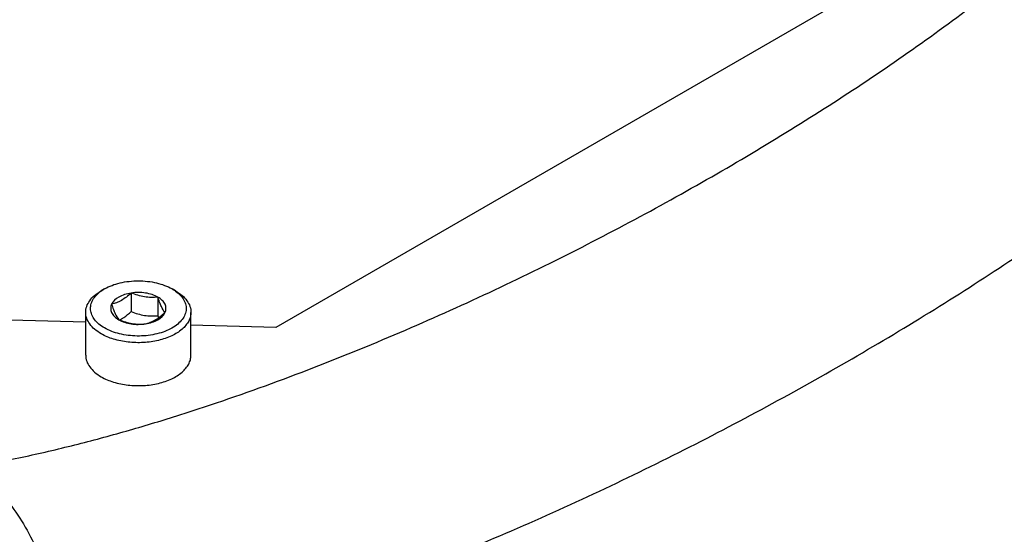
# Model space of a CAD drawing. Header units: millimetres. Extents: x 16 to 3344, y 34 to 2360.
# Tile 112 of 127: x 2904 to 2955, y 1976 to 2003. Entities that reach past the tile are written whole.
import ezdxf

# ---------------------------------------------------------------- set-up
doc = ezdxf.new("R2010")
doc.units = ezdxf.units.MM
doc.header["$LTSCALE"] = 185.02
doc.layers.add('DEFAULT_VBL19', color=7, linetype='CONTINUOUS')
doc.layers.add('TOP_ASM_PBL22', color=7, linetype='CONTINUOUS')

# ---------------------------------------------------------------- blocks, each defined once
blk = doc.blocks.new('TOP_ASM_PBL22', base_point=(2937.72, 1962.281))
at = {"layer": 'TOP_ASM_PBL22', "color": 7}
for p, q in [((2955.259, 2009.141), (2917.244, 1987.193)), ((2908.287, 1989.207), (2908.11, 1989.105)), ((2909.681, 1988.991), (2909.681, 1988.021)), ((2911.999, 1989.105), (2911.822, 1989.207)), ((2911.075, 1988.776), (2911.075, 1987.805)), ((2907.305, 1985.737), (2907.305, 1987.982)), ((2912.805, 1985.737), (2912.805, 1987.982)), ((2907.305, 1987.467), (2902.146, 1987.608)), ((2917.244, 1987.193), (2912.805, 1987.315))]:
    blk.add_line(p, q, dxfattribs=at)
for centre, radius, start, end in [((2918.688, 1990.286), 8.007, 198.0496, 198.8738), ((2908.19, 1989.332), 1.96, 296.7493, 300.0196)]:
    blk.add_arc(centre, radius, start, end, dxfattribs=at)
for points, knots in [([(2901.333, 1979.906), (2902.277, 1980.065), (2904.142, 1980.428), (2906.895, 1981.076), (2909.586, 1981.808), (2913.074, 1982.869), (2917.307, 1984.331), (2923.802, 1986.884), (2930.031, 1989.729), (2935.997, 1992.807), (2940.279, 1995.187), (2944.404, 1997.656), (2948.366, 2000.212), (2952.147, 2002.854), (2955.726, 2005.588), (2958.535, 2007.963), (2960.637, 2009.922), (2962.117, 2011.407), (2963.499, 2012.924), (2964.763, 2014.473), (2965.708, 2015.806), (2966.376, 2016.892), (2966.679, 2017.441), (2966.82, 2017.719)], [0, 0, 0, 0, 0.037183, 0.073813, 0.109916, 0.14553, 0.215465, 0.283876, 0.416702, 0.481306, 0.544753, 0.607039, 0.66812, 0.727911, 0.786285, 0.843059, 0.870762, 0.89794, 0.924528, 0.95045, 0.975628, 0.98792, 1, 1, 1, 1]), ([(2906.385, 1969.549), (2907.391, 1969.663), (2909.374, 1969.967), (2912.291, 1970.585), (2915.124, 1971.322), (2918.778, 1972.414), (2923.192, 1973.948), (2928.307, 1975.99), (2933.239, 1978.174), (2938.005, 1980.473), (2942.618, 1982.873), (2947.082, 1985.363), (2951.396, 1987.937), (2955.551, 1990.595), (2959.529, 1993.339), (2962.695, 1995.718), (2965.107, 1997.676), (2966.833, 1999.163), (2968.474, 2000.681), (2970.018, 2002.232), (2971.443, 2003.818), (2972.516, 2005.187), (2973.276, 2006.308), (2973.784, 2007.154), (2974.221, 2008.013), (2974.461, 2008.602), (2974.562, 2008.899)], [0, 0, 0, 0, 0.037682, 0.074648, 0.110951, 0.146661, 0.216582, 0.284837, 0.351696, 0.417327, 0.481831, 0.545257, 0.607609, 0.668842, 0.72886, 0.787501, 0.816237, 0.844521, 0.872282, 0.899453, 0.925948, 0.951638, 0.964135, 0.976373, 0.988329, 1, 1, 1, 1]), ([(2914.461, 1917.867), (2912.553, 1918.767), (2908.733, 1920.556), (2904.434, 1922.564), (2901.571, 1923.911), (2900.139, 1924.588), (2898.706, 1925.275), (2896.792, 1926.212), (2894.396, 1927.425), (2891.524, 1928.955), (2888.653, 1930.577), (2886.272, 1932.012), (2884.37, 1933.218), (2882.94, 1934.158), (2881.512, 1935.131), (2880.085, 1936.137), (2878.67, 1937.193), (2877.258, 1938.288), (2875.855, 1939.425), (2873.988, 1941.007), (2871.684, 1943.098), (2868.068, 1946.71), (2864.674, 1950.684), (2861.62, 1955.025), (2859.522, 1958.499), (2857.695, 1962.135), (2856.174, 1965.878), (2854.974, 1969.666), (2854.237, 1972.837), (2853.803, 1975.348), (2853.555, 1977.198), (2853.378, 1979.025), (2853.266, 1980.826), (2853.218, 1982.598), (2853.241, 1984.344), (2853.305, 1986.068), (2853.382, 1987.784), (2853.457, 1989.499), (2853.547, 1991.788), (2853.706, 1995.798), (2853.831, 1999.236), (2853.911, 2001.528)], [0, 0, 0, 0, 0.055674, 0.111311, 0.125229, 0.139159, 0.153124, 0.167148, 0.19541, 0.224003, 0.252993, 0.282442, 0.297357, 0.31241, 0.327606, 0.342949, 0.358491, 0.374202, 0.390083, 0.406139, 0.438784, 0.472152, 0.540986, 0.576347, 0.612117, 0.647998, 0.683616, 0.718621, 0.752752, 0.769439, 0.785855, 0.801998, 0.81787, 0.833461, 0.848771, 0.86392, 0.879006, 0.894103, 0.909216, 0.939454, 1, 1, 1, 1]), ([(2913.164, 1921.528), (2912.253, 1921.942), (2910.428, 1922.768), (2907.691, 1924.005), (2904.954, 1925.242), (2902.214, 1926.479), (2899.932, 1927.523), (2898.108, 1928.38), (2896.277, 1929.262), (2893.986, 1930.407), (2891.244, 1931.856), (2888.505, 1933.399), (2886.237, 1934.769), (2884.427, 1935.922), (2883.298, 1936.672), (2882.396, 1937.287), (2881.718, 1937.757), (2881.043, 1938.238), (2880.143, 1938.897), (2879.022, 1939.746), (2877.233, 1941.16), (2875.021, 1943.029), (2872.43, 1945.431), (2869.033, 1948.908), (2865.039, 1953.719), (2861.649, 1959.087), (2859.463, 1963.721), (2858.124, 1967.295), (2857.098, 1970.896), (2856.493, 1973.898), (2856.154, 1976.268), (2855.97, 1978.012), (2855.851, 1979.731), (2855.801, 1981.148), (2855.793, 1982.267), (2855.806, 1983.367), (2855.852, 1984.731), (2855.926, 1986.36), (2856.004, 1987.984), (2856.076, 1989.61), (2856.169, 1991.779), (2856.284, 1994.492), (2856.417, 1997.75), (2856.502, 1999.923), (2856.544, 2001.01)], [0, 0, 0, 0, 0.027867, 0.05572, 0.083572, 0.111433, 0.13937, 0.153403, 0.1675, 0.195911, 0.224654, 0.253792, 0.283383, 0.298366, 0.313488, 0.321098, 0.328741, 0.33643, 0.344171, 0.35978, 0.375552, 0.407602, 0.440352, 0.473815, 0.542802, 0.61394, 0.649757, 0.685222, 0.719991, 0.753827, 0.770353, 0.786606, 0.802587, 0.818296, 0.826043, 0.833718, 0.848914, 0.864009, 0.879083, 0.894174, 0.909278, 0.939495, 0.969736, 1, 1, 1, 1]), ([(2908.287, 1989.207), (2908.538, 1989.352), (2909.121, 1989.563), (2910.055, 1989.665), (2910.988, 1989.563), (2911.572, 1989.352), (2911.822, 1989.207)], [0, 0, 0, 0, 0.237217, 0.499998, 0.762781, 1, 1, 1, 1]), ([(2907.305, 1987.982), (2907.305, 1988.087), (2907.343, 1988.305), (2907.509, 1988.61), (2907.77, 1988.885), (2907.989, 1989.035), (2908.11, 1989.105)], [0, 0, 0, 0, 0.217772, 0.450951, 0.710201, 1, 1, 1, 1]), ([(2908.287, 1987.166), (2908.184, 1987.225), (2907.996, 1987.353), (2907.767, 1987.584), (2907.613, 1987.839), (2907.544, 1988.11), (2907.564, 1988.384), (2907.671, 1988.649), (2907.859, 1988.894), (2908.024, 1989.032), (2908.115, 1989.097)], [0, 0, 0, 0, 0.147321, 0.280118, 0.400113, 0.511587, 0.621042, 0.735586, 0.860862, 1, 1, 1, 1]), ([(2908.115, 1989.097), (2908.129, 1989.107), (2908.185, 1989.146), (2908.243, 1989.181), (2908.287, 1989.207)], [0, 0, 0, 0, 0.244988, 1, 1, 1, 1]), ([(2911.994, 1989.097), (2912.089, 1989.03), (2912.258, 1988.887), (2912.449, 1988.632), (2912.553, 1988.356), (2912.562, 1988.071), (2912.476, 1987.792), (2912.3, 1987.533), (2912.046, 1987.3), (2911.724, 1987.1), (2911.343, 1986.939), (2910.765, 1986.781), (2909.992, 1986.711), (2909.091, 1986.819), (2908.529, 1987.026), (2908.287, 1987.166)], [0, 0, 0, 0, 0.057144, 0.108417, 0.155259, 0.200239, 0.246502, 0.296788, 0.352763, 0.414952, 0.482973, 0.555797, 0.709472, 0.862153, 1, 1, 1, 1]), ([(2909.681, 1988.991), (2909.563, 1988.973), (2909.339, 1988.921), (2908.969, 1988.763), (2908.735, 1988.562), (2908.661, 1988.402)], [0, 0, 0, 0, 0.295032, 0.564531, 1, 1, 1, 1]), ([(2909.681, 1988.991), (2909.6, 1988.917), (2909.437, 1988.779), (2909.182, 1988.603), (2908.922, 1988.477), (2908.746, 1988.423), (2908.661, 1988.402)], [0, 0, 0, 0, 0.276817, 0.53769, 0.777992, 1, 1, 1, 1]), ([(2911.075, 1988.776), (2910.981, 1988.83), (2910.769, 1988.921), (2910.303, 1989.03), (2909.927, 1989.03), (2909.681, 1988.991)], [0, 0, 0, 0, 0.228315, 0.478261, 1, 1, 1, 1]), ([(2911.075, 1988.776), (2910.961, 1988.766), (2910.728, 1988.755), (2910.253, 1988.794), (2909.906, 1988.902), (2909.681, 1988.991)], [0, 0, 0, 0, 0.242378, 0.490754, 1, 1, 1, 1]), ([(2911.822, 1989.207), (2911.837, 1989.198), (2911.896, 1989.164), (2911.953, 1989.127), (2911.994, 1989.097)], [0, 0, 0, 0, 0.255046, 1, 1, 1, 1]), ([(2911.999, 1989.105), (2912.12, 1989.035), (2912.339, 1988.885), (2912.6, 1988.61), (2912.766, 1988.305), (2912.805, 1988.087), (2912.805, 1987.982)], [0, 0, 0, 0, 0.289801, 0.549051, 0.782229, 1, 1, 1, 1]), ([(2908.661, 1988.402), (2908.629, 1988.335), (2908.593, 1988.186), (2908.65, 1987.955), (2908.805, 1987.751), (2908.951, 1987.645), (2909.034, 1987.597)], [0, 0, 0, 0, 0.226459, 0.452919, 0.706139, 1, 1, 1, 1]), ([(2908.661, 1988.402), (2908.69, 1988.313), (2908.747, 1988.146), (2908.858, 1987.871), (2908.958, 1987.692), (2909.034, 1987.597)], [0, 0, 0, 0, 0.315642, 0.592564, 1, 1, 1, 1]), ([(2911.449, 1987.971), (2911.48, 1988.038), (2911.516, 1988.187), (2911.46, 1988.418), (2911.304, 1988.622), (2911.158, 1988.728), (2911.075, 1988.776)], [0, 0, 0, 0, 0.226459, 0.452919, 0.706139, 1, 1, 1, 1]), ([(2911.449, 1987.971), (2911.373, 1988.065), (2911.273, 1988.245), (2911.161, 1988.52), (2911.104, 1988.687), (2911.075, 1988.776)], [0, 0, 0, 0, 0.407436, 0.684358, 1, 1, 1, 1]), ([(2908.11, 1986.86), (2907.989, 1986.929), (2907.771, 1987.08), (2907.509, 1987.355), (2907.343, 1987.659), (2907.305, 1987.878), (2907.305, 1987.982)], [0, 0, 0, 0, 0.289801, 0.549051, 0.782229, 1, 1, 1, 1]), ([(2912.805, 1987.982), (2912.805, 1987.904), (2912.784, 1987.744), (2912.692, 1987.512), (2912.542, 1987.292), (2912.261, 1987.01), (2911.782, 1986.718), (2911.093, 1986.488), (2910.32, 1986.38), (2909.526, 1986.402), (2908.775, 1986.552), (2908.314, 1986.742), (2908.11, 1986.86)], [0, 0, 0, 0, 0.04286, 0.087489, 0.135322, 0.187287, 0.304552, 0.438223, 0.58257, 0.729726, 0.87132, 1, 1, 1, 1]), ([(2909.171, 1987.635), (2909.215, 1987.661), (2909.396, 1987.775), (2909.561, 1987.912), (2909.681, 1988.021)], [0, 0, 0, 0, 0.238304, 1, 1, 1, 1]), ([(2909.681, 1988.021), (2909.906, 1987.932), (2910.253, 1987.824), (2910.728, 1987.785), (2910.961, 1987.795), (2911.075, 1987.805)], [0, 0, 0, 0, 0.509246, 0.757622, 1, 1, 1, 1]), ([(2910.428, 1987.382), (2910.514, 1987.402), (2910.69, 1987.457), (2910.949, 1987.583), (2911.205, 1987.758), (2911.368, 1987.897), (2911.449, 1987.971)], [0, 0, 0, 0, 0.222008, 0.46231, 0.723183, 1, 1, 1, 1]), ([(2910.428, 1987.382), (2910.546, 1987.4), (2910.77, 1987.452), (2911.141, 1987.61), (2911.375, 1987.811), (2911.449, 1987.971)], [0, 0, 0, 0, 0.295032, 0.564531, 1, 1, 1, 1]), ([(2909.034, 1987.597), (2909.259, 1987.508), (2909.606, 1987.4), (2910.081, 1987.361), (2910.314, 1987.371), (2910.428, 1987.382)], [0, 0, 0, 0, 0.509246, 0.757622, 1, 1, 1, 1]), ([(2909.034, 1987.597), (2909.128, 1987.543), (2909.34, 1987.452), (2909.806, 1987.343), (2910.182, 1987.344), (2910.428, 1987.382)], [0, 0, 0, 0, 0.228315, 0.478261, 1, 1, 1, 1]), ([(2907.305, 1985.737), (2907.305, 1985.632), (2907.343, 1985.414), (2907.509, 1985.11), (2907.771, 1984.835), (2907.989, 1984.684), (2908.11, 1984.614)], [0, 0, 0, 0, 0.217771, 0.450949, 0.710199, 1, 1, 1, 1]), ([(2908.11, 1984.614), (2908.314, 1984.497), (2908.775, 1984.307), (2909.526, 1984.156), (2910.32, 1984.134), (2911.093, 1984.243), (2911.782, 1984.473), (2912.261, 1984.765), (2912.542, 1985.047), (2912.692, 1985.267), (2912.784, 1985.498), (2912.805, 1985.659), (2912.805, 1985.737)], [0, 0, 0, 0, 0.12868, 0.270274, 0.41743, 0.561777, 0.695449, 0.812714, 0.864678, 0.912511, 0.95714, 1, 1, 1, 1]), ([(2901.333, 1979.906), (2902.038, 1979.398), (2903.03, 1978.448), (2904.091, 1976.914), (2905.034, 1975.09), (2905.679, 1973.093), (2906.118, 1971.06), (2906.298, 1970.049), (2906.385, 1969.549)], [0, 0, 0, 0, 0.22033, 0.342707, 0.472241, 0.739687, 0.87145, 1, 1, 1, 1])]:
    blk.add_open_spline(points, degree=3, knots=knots, dxfattribs=at)
blk = doc.blocks.new('DEFAULT_VBL19', base_point=(3033.769, 1856.707))
at = {"layer": 'TOP_ASM_PBL22'}
blk.add_blockref('TOP_ASM_PBL22', (2937.72, 1962.281), dxfattribs=at)

msp = doc.modelspace()

# ---------------------------------------------------------------- block references
at = {"layer": 'DEFAULT_VBL19'}
msp.add_blockref('DEFAULT_VBL19', (3033.769, 1856.707), dxfattribs=at)

doc.saveas('drawing.dxf')
